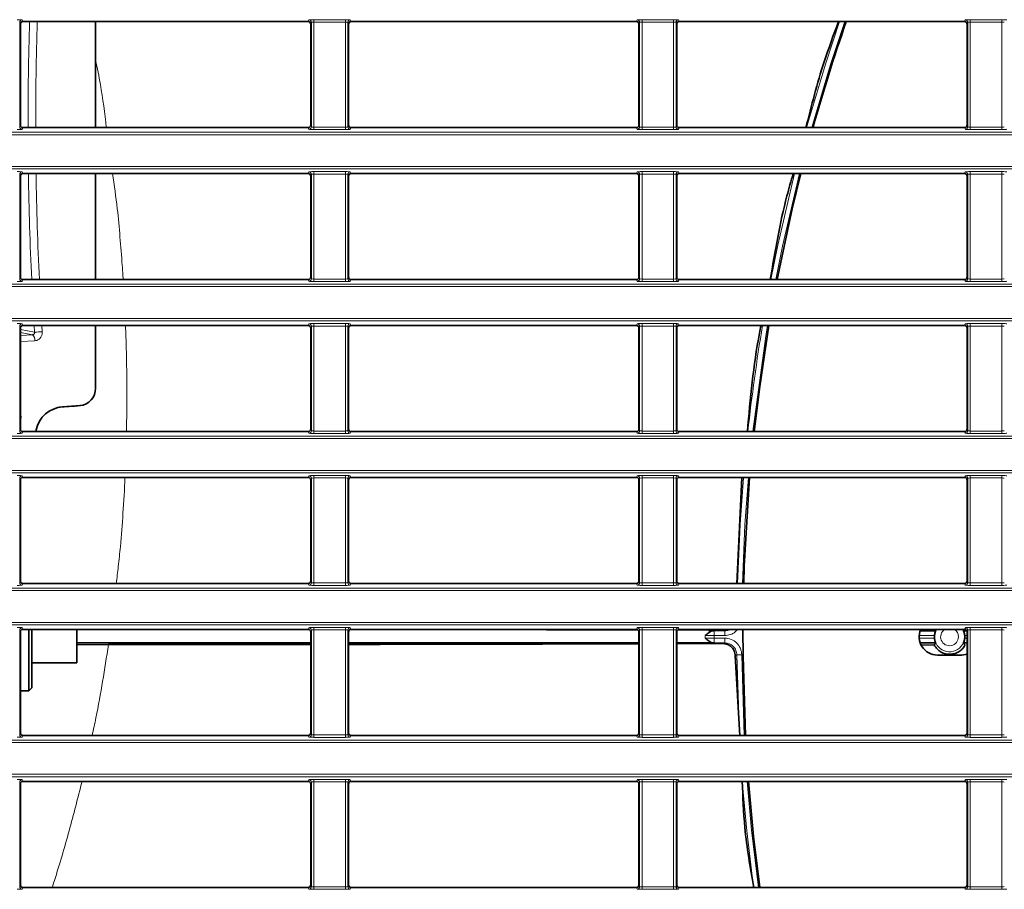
# Model space of a CAD drawing. Header units: millimetres. Extents: x 0 to 1118, y 0 to 864.
# Tile 62 of 172: x 540 to 560, y 346 to 364. Entities that reach past the tile are written whole.
import ezdxf

# ---------------------------------------------------------------- set-up
doc = ezdxf.new("R2010")
doc.units = ezdxf.units.MM

msp = doc.modelspace()

# ---------------------------------------------------------------- linework, layer by layer
at = {"color": 7, "linetype": 'Continuous', "lineweight": 18}
for p, q in [((539.592, 363.595), (539.592, 361.444)), ((539.606, 363.56), (539.592, 363.595)), ((539.642, 363.645), (539.656, 363.61)), ((545.527, 363.61), (545.541, 363.645)), ((545.591, 363.595), (545.577, 363.56)), ((545.591, 361.444), (545.591, 363.595)), ((545.641, 363.649), (546.292, 363.649)), ((545.641, 363.649), (545.641, 363.599)), ((546.292, 363.599), (545.641, 363.599)), ((545.641, 363.599), (545.641, 361.44)), ((546.292, 363.649), (546.292, 363.599)), ((546.292, 361.44), (546.292, 363.599)), ((546.342, 363.595), (546.342, 361.444)), ((546.356, 363.56), (546.342, 363.595)), ((546.392, 363.645), (546.406, 363.61)), ((552.277, 363.61), (552.291, 363.645)), ((552.341, 363.595), (552.327, 363.56)), ((552.341, 361.444), (552.341, 363.595)), ((552.391, 363.649), (553.042, 363.649)), ((552.391, 363.649), (552.391, 363.599)), ((553.042, 363.599), (552.391, 363.599)), ((552.391, 363.599), (552.391, 361.44)), ((553.042, 363.649), (553.042, 363.599)), ((553.042, 361.44), (553.042, 363.599)), ((553.092, 363.595), (553.092, 361.444)), ((553.106, 363.56), (553.092, 363.595)), ((553.142, 363.645), (553.156, 363.61)), ((559.027, 363.61), (559.041, 363.645)), ((559.091, 363.595), (559.077, 363.56)), ((559.091, 361.444), (559.091, 363.595)), ((559.141, 363.649), (559.792, 363.649)), ((559.141, 363.599), (559.141, 363.649)), ((559.792, 363.599), (559.141, 363.599)), ((559.141, 363.599), (559.141, 361.44)), ((559.792, 363.599), (559.792, 363.649)), ((559.792, 361.44), (559.792, 363.599)), ((539.592, 361.444), (539.606, 361.479)), ((545.577, 361.479), (545.591, 361.444)), ((546.342, 361.444), (546.356, 361.479)), ((552.327, 361.479), (552.341, 361.444)), ((553.092, 361.444), (553.106, 361.479)), ((559.077, 361.479), (559.091, 361.444)), ((523.211, 361.334), (663.222, 361.334)), ((663.222, 361.284), (523.211, 361.284)), ((539.656, 361.429), (539.642, 361.394)), ((545.541, 361.394), (545.527, 361.429)), ((545.641, 361.44), (546.292, 361.44)), ((545.641, 361.44), (545.641, 361.39)), ((546.292, 361.39), (545.641, 361.39)), ((546.292, 361.44), (546.292, 361.39)), ((546.406, 361.429), (546.392, 361.394)), ((552.291, 361.394), (552.277, 361.429)), ((552.391, 361.44), (553.042, 361.44)), ((552.391, 361.44), (552.391, 361.39)), ((553.042, 361.39), (552.391, 361.39)), ((553.042, 361.44), (553.042, 361.39)), ((553.156, 361.429), (553.142, 361.394)), ((559.041, 361.394), (559.027, 361.429)), ((559.141, 361.39), (559.141, 361.44)), ((559.141, 361.44), (559.792, 361.44)), ((559.792, 361.39), (559.141, 361.39)), ((559.792, 361.39), (559.792, 361.44)), ((523.211, 360.63), (663.222, 360.63)), ((663.222, 360.58), (523.211, 360.58)), ((539.592, 360.47), (539.592, 358.319)), ((539.606, 360.435), (539.592, 360.47)), ((539.642, 360.52), (539.656, 360.485)), ((545.527, 360.485), (545.541, 360.52)), ((545.591, 360.47), (545.577, 360.435)), ((545.591, 358.319), (545.591, 360.47)), ((545.641, 360.524), (546.292, 360.524)), ((545.641, 360.474), (545.641, 360.524)), ((546.292, 360.474), (545.641, 360.474)), ((545.641, 360.474), (545.641, 358.315)), ((546.292, 360.474), (546.292, 360.524)), ((546.292, 358.315), (546.292, 360.474)), ((546.342, 360.47), (546.342, 358.319)), ((546.356, 360.435), (546.342, 360.47)), ((546.392, 360.52), (546.406, 360.485)), ((552.277, 360.485), (552.291, 360.52)), ((552.341, 360.47), (552.327, 360.435)), ((552.341, 358.319), (552.341, 360.47)), ((552.391, 360.524), (553.042, 360.524)), ((552.391, 360.474), (552.391, 360.524)), ((553.042, 360.474), (552.391, 360.474)), ((552.391, 360.474), (552.391, 358.315)), ((553.042, 360.474), (553.042, 360.524)), ((553.042, 358.315), (553.042, 360.474)), ((553.092, 360.47), (553.092, 358.319)), ((553.106, 360.435), (553.092, 360.47)), ((553.142, 360.52), (553.156, 360.485)), ((559.027, 360.485), (559.041, 360.52)), ((559.091, 360.47), (559.077, 360.435)), ((559.091, 358.319), (559.091, 360.47)), ((559.141, 360.524), (559.792, 360.524)), ((559.141, 360.474), (559.141, 360.524)), ((559.792, 360.474), (559.141, 360.474)), ((559.141, 360.474), (559.141, 358.315)), ((559.792, 360.474), (559.792, 360.524)), ((559.792, 358.315), (559.792, 360.474)), ((539.592, 358.319), (539.606, 358.354)), ((539.656, 358.304), (539.642, 358.269)), ((545.541, 358.269), (545.527, 358.304)), ((545.577, 358.354), (545.591, 358.319)), ((545.641, 358.265), (545.641, 358.315)), ((545.641, 358.315), (546.292, 358.315)), ((546.292, 358.265), (545.641, 358.265)), ((546.292, 358.265), (546.292, 358.315)), ((546.342, 358.319), (546.356, 358.354)), ((546.406, 358.304), (546.392, 358.269)), ((552.291, 358.269), (552.277, 358.304)), ((552.327, 358.354), (552.341, 358.319)), ((552.391, 358.265), (552.391, 358.315)), ((552.391, 358.315), (553.042, 358.315)), ((553.042, 358.265), (552.391, 358.265)), ((553.042, 358.265), (553.042, 358.315)), ((553.092, 358.319), (553.106, 358.354)), ((553.156, 358.304), (553.142, 358.269)), ((559.041, 358.269), (559.027, 358.304)), ((559.077, 358.354), (559.091, 358.319)), ((559.141, 358.265), (559.141, 358.315)), ((559.141, 358.315), (559.792, 358.315)), ((559.792, 358.265), (559.141, 358.265)), ((559.792, 358.265), (559.792, 358.315)), ((523.211, 358.209), (663.222, 358.209)), ((663.222, 358.159), (523.211, 358.159)), ((523.211, 357.505), (663.222, 357.505)), ((663.222, 357.455), (523.211, 357.455)), ((539.592, 357.345), (539.592, 355.194)), ((539.606, 357.31), (539.592, 357.345)), ((539.606, 357.278), (539.9, 357.224)), ((539.856, 357.171), (539.606, 357.217)), ((539.642, 357.395), (539.656, 357.36)), ((539.9, 357.224), (539.892, 357.36)), ((540.049, 357.36), (540.057, 357.233)), ((545.527, 357.36), (545.541, 357.395)), ((545.591, 357.345), (545.577, 357.31)), ((545.591, 355.194), (545.591, 357.345)), ((545.641, 357.399), (546.292, 357.399)), ((545.641, 357.349), (545.641, 357.399)), ((546.292, 357.349), (545.641, 357.349)), ((545.641, 357.349), (545.641, 355.19)), ((546.292, 357.349), (546.292, 357.399)), ((546.292, 355.19), (546.292, 357.349)), ((546.342, 357.345), (546.342, 355.194)), ((546.356, 357.31), (546.342, 357.345)), ((546.392, 357.395), (546.406, 357.36)), ((552.277, 357.36), (552.291, 357.395)), ((552.341, 357.345), (552.327, 357.31)), ((552.341, 355.194), (552.341, 357.345)), ((552.391, 357.399), (553.042, 357.399)), ((552.391, 357.349), (552.391, 357.399)), ((553.042, 357.349), (552.391, 357.349)), ((552.391, 357.349), (552.391, 355.19)), ((553.042, 357.349), (553.042, 357.399)), ((553.042, 355.19), (553.042, 357.349)), ((553.092, 357.345), (553.092, 355.194)), ((553.106, 357.31), (553.092, 357.345)), ((553.142, 357.395), (553.156, 357.36)), ((559.027, 357.36), (559.041, 357.395)), ((559.091, 357.345), (559.077, 357.31)), ((559.091, 355.194), (559.091, 357.345)), ((559.141, 357.399), (559.792, 357.399)), ((559.141, 357.349), (559.141, 357.399)), ((559.792, 357.349), (559.141, 357.349)), ((559.141, 357.349), (559.141, 355.19)), ((559.792, 357.349), (559.792, 357.399)), ((559.792, 355.19), (559.792, 357.349)), ((539.606, 357.156), (539.856, 357.171)), ((539.904, 357.047), (539.606, 357.029)), ((540.474, 355.69), (540.434, 355.686)), ((540.711, 355.7), (540.833, 355.712)), ((539.592, 355.194), (539.606, 355.229)), ((545.577, 355.229), (545.591, 355.194)), ((545.641, 355.14), (545.641, 355.19)), ((545.641, 355.19), (546.292, 355.19)), ((546.292, 355.14), (546.292, 355.19)), ((546.342, 355.194), (546.356, 355.229)), ((552.327, 355.229), (552.341, 355.194)), ((552.391, 355.14), (552.391, 355.19)), ((552.391, 355.19), (553.042, 355.19)), ((553.042, 355.14), (553.042, 355.19)), ((553.092, 355.194), (553.106, 355.229)), ((559.077, 355.229), (559.091, 355.194)), ((559.141, 355.14), (559.141, 355.19)), ((559.141, 355.19), (559.792, 355.19)), ((559.792, 355.14), (559.792, 355.19)), ((523.211, 355.084), (663.222, 355.084)), ((663.222, 355.034), (523.211, 355.034)), ((539.656, 355.179), (539.642, 355.144)), ((545.541, 355.144), (545.527, 355.179)), ((546.292, 355.14), (545.641, 355.14)), ((546.406, 355.179), (546.392, 355.144)), ((552.291, 355.144), (552.277, 355.179)), ((553.042, 355.14), (552.391, 355.14)), ((553.156, 355.179), (553.142, 355.144)), ((559.041, 355.144), (559.027, 355.179)), ((559.792, 355.14), (559.141, 355.14)), ((523.211, 354.38), (663.222, 354.38)), ((663.222, 354.33), (523.211, 354.33)), ((539.592, 354.22), (539.592, 352.069)), ((539.606, 354.185), (539.592, 354.22)), ((539.642, 354.27), (539.656, 354.235)), ((545.527, 354.235), (545.541, 354.27)), ((545.591, 354.22), (545.577, 354.185)), ((545.591, 352.069), (545.591, 354.22)), ((545.641, 354.274), (546.292, 354.274)), ((545.641, 354.224), (545.641, 354.274)), ((546.292, 354.224), (545.641, 354.224)), ((545.641, 354.224), (545.641, 352.065)), ((546.292, 354.224), (546.292, 354.274)), ((546.292, 352.065), (546.292, 354.224)), ((546.342, 354.22), (546.342, 352.069)), ((546.356, 354.185), (546.342, 354.22)), ((546.392, 354.27), (546.406, 354.235)), ((552.277, 354.235), (552.291, 354.27)), ((552.341, 354.22), (552.327, 354.185)), ((552.341, 352.069), (552.341, 354.22)), ((552.391, 354.274), (553.042, 354.274)), ((552.391, 354.224), (552.391, 354.274)), ((553.042, 354.224), (552.391, 354.224)), ((552.391, 354.224), (552.391, 352.065)), ((553.042, 354.224), (553.042, 354.274)), ((553.042, 352.065), (553.042, 354.224)), ((553.092, 354.22), (553.092, 352.069)), ((553.106, 354.185), (553.092, 354.22)), ((553.142, 354.27), (553.156, 354.235)), ((559.027, 354.235), (559.041, 354.27)), ((559.091, 354.22), (559.077, 354.185)), ((559.091, 352.069), (559.091, 354.22)), ((559.141, 354.274), (559.792, 354.274)), ((559.141, 354.224), (559.141, 354.274)), ((559.792, 354.224), (559.141, 354.224)), ((559.141, 354.224), (559.141, 352.065)), ((559.792, 354.224), (559.792, 354.274)), ((559.792, 352.065), (559.792, 354.224)), ((523.211, 351.959), (663.222, 351.959)), ((539.592, 352.069), (539.606, 352.104)), ((539.656, 352.054), (539.642, 352.019)), ((545.541, 352.019), (545.527, 352.054)), ((545.577, 352.104), (545.591, 352.069)), ((545.641, 352.015), (545.641, 352.065)), ((545.641, 352.065), (546.292, 352.065)), ((546.292, 352.015), (545.641, 352.015)), ((546.292, 352.015), (546.292, 352.065)), ((546.342, 352.069), (546.356, 352.104)), ((546.406, 352.054), (546.392, 352.019)), ((552.291, 352.019), (552.277, 352.054)), ((552.327, 352.104), (552.341, 352.069)), ((552.391, 352.015), (552.391, 352.065)), ((552.391, 352.065), (553.042, 352.065)), ((553.042, 352.015), (552.391, 352.015)), ((553.042, 352.015), (553.042, 352.065)), ((553.092, 352.069), (553.106, 352.104)), ((553.156, 352.054), (553.142, 352.019)), ((559.041, 352.019), (559.027, 352.054)), ((559.077, 352.104), (559.091, 352.069)), ((559.141, 352.015), (559.141, 352.065)), ((559.141, 352.065), (559.792, 352.065)), ((559.792, 352.015), (559.141, 352.015)), ((559.792, 352.015), (559.792, 352.065)), ((663.222, 351.909), (523.211, 351.909)), ((523.211, 351.255), (663.222, 351.255)), ((663.222, 351.205), (523.211, 351.205)), ((539.642, 351.145), (539.656, 351.11)), ((545.527, 351.11), (545.541, 351.145)), ((545.641, 351.149), (546.292, 351.149)), ((545.641, 351.099), (545.641, 351.149)), ((546.292, 351.099), (546.292, 351.149)), ((546.392, 351.145), (546.406, 351.11)), ((552.277, 351.11), (552.291, 351.145)), ((552.391, 351.149), (553.042, 351.149)), ((552.391, 351.099), (552.391, 351.149)), ((553.042, 351.099), (553.042, 351.149)), ((553.142, 351.145), (553.156, 351.11)), ((559.027, 351.11), (559.041, 351.145)), ((559.141, 351.149), (559.792, 351.149)), ((559.141, 351.099), (559.141, 351.149)), ((559.792, 351.099), (559.792, 351.149)), ((539.592, 351.095), (539.592, 348.944)), ((539.606, 351.06), (539.592, 351.095)), ((545.591, 351.095), (545.577, 351.06)), ((545.591, 348.944), (545.591, 351.095)), ((546.292, 351.099), (545.641, 351.099)), ((545.641, 351.099), (545.641, 348.94)), ((546.292, 348.94), (546.292, 351.099)), ((546.342, 351.095), (546.342, 348.944)), ((546.356, 351.06), (546.342, 351.095)), ((552.341, 351.095), (552.327, 351.06)), ((552.341, 348.944), (552.341, 351.095)), ((553.042, 351.099), (552.391, 351.099)), ((552.391, 351.099), (552.391, 348.94)), ((553.042, 348.94), (553.042, 351.099)), ((553.092, 351.095), (553.092, 348.944)), ((553.106, 351.06), (553.092, 351.095)), ((553.767, 351.096), (553.767, 351.082)), ((553.873, 351.083), (553.873, 350.983)), ((553.873, 351.083), (554.092, 351.083)), ((554.092, 350.983), (553.873, 350.983)), ((554.092, 351.083), (554.092, 350.983)), ((558.405, 350.983), (558.092, 350.983)), ((559.077, 350.983), (559.028, 350.983)), ((559.091, 351.095), (559.077, 351.06)), ((559.091, 348.944), (559.091, 351.095)), ((559.792, 351.099), (559.141, 351.099)), ((559.141, 351.099), (559.141, 348.94)), ((559.792, 348.94), (559.792, 351.099)), ((553.767, 350.819), (553.767, 350.832)), ((553.873, 350.831), (553.873, 350.931)), ((553.873, 350.931), (554.092, 350.931)), ((554.092, 350.831), (553.873, 350.831)), ((554.092, 350.831), (554.092, 350.931)), ((558.092, 350.931), (558.405, 350.931)), ((559.028, 350.931), (559.077, 350.931)), ((554.342, 350.584), (554.442, 350.585)), ((554.393, 348.929), (554.342, 350.584)), ((554.442, 350.585), (554.493, 348.929)), ((539.592, 348.944), (539.606, 348.979)), ((539.656, 348.929), (539.642, 348.894)), ((545.541, 348.894), (545.527, 348.929)), ((545.577, 348.979), (545.591, 348.944)), ((545.641, 348.89), (545.641, 348.94)), ((545.641, 348.94), (546.292, 348.94)), ((546.292, 348.89), (546.292, 348.94)), ((546.342, 348.944), (546.356, 348.979)), ((546.406, 348.929), (546.392, 348.894)), ((552.291, 348.894), (552.277, 348.929)), ((552.327, 348.979), (552.341, 348.944)), ((552.391, 348.89), (552.391, 348.94)), ((552.391, 348.94), (553.042, 348.94)), ((553.042, 348.89), (553.042, 348.94)), ((553.092, 348.944), (553.106, 348.979)), ((553.156, 348.929), (553.142, 348.894)), ((559.041, 348.894), (559.027, 348.929)), ((559.077, 348.979), (559.091, 348.944)), ((559.141, 348.89), (559.141, 348.94)), ((559.141, 348.94), (559.792, 348.94)), ((559.792, 348.89), (559.792, 348.94)), ((523.211, 348.834), (663.222, 348.834)), ((663.222, 348.784), (523.211, 348.784)), ((546.292, 348.89), (545.641, 348.89)), ((553.042, 348.89), (552.391, 348.89)), ((559.792, 348.89), (559.141, 348.89)), ((523.211, 348.13), (663.222, 348.13)), ((663.222, 348.08), (523.211, 348.08)), ((539.592, 347.97), (539.592, 345.819)), ((539.606, 347.935), (539.592, 347.97)), ((539.642, 348.02), (539.656, 347.985)), ((545.527, 347.985), (545.541, 348.02)), ((545.591, 347.97), (545.577, 347.935)), ((545.591, 345.819), (545.591, 347.97)), ((545.641, 348.024), (546.292, 348.024)), ((545.641, 348.024), (545.641, 347.974)), ((546.292, 347.974), (545.641, 347.974)), ((545.641, 347.974), (545.641, 345.815)), ((546.292, 348.024), (546.292, 347.974)), ((546.292, 345.815), (546.292, 347.974)), ((546.342, 347.97), (546.342, 345.819)), ((546.356, 347.935), (546.342, 347.97)), ((546.392, 348.02), (546.406, 347.985)), ((552.277, 347.985), (552.291, 348.02)), ((552.341, 347.97), (552.327, 347.935)), ((552.341, 345.819), (552.341, 347.97)), ((552.391, 348.024), (553.042, 348.024)), ((552.391, 348.024), (552.391, 347.974)), ((553.042, 347.974), (552.391, 347.974)), ((552.391, 347.974), (552.391, 345.815)), ((553.042, 348.024), (553.042, 347.974)), ((553.042, 345.815), (553.042, 347.974)), ((553.092, 347.97), (553.092, 345.819)), ((553.106, 347.935), (553.092, 347.97)), ((553.142, 348.02), (553.156, 347.985)), ((559.027, 347.985), (559.041, 348.02)), ((559.091, 347.97), (559.077, 347.935)), ((559.091, 345.819), (559.091, 347.97)), ((559.141, 348.024), (559.792, 348.024)), ((559.141, 348.024), (559.141, 347.974)), ((559.792, 347.974), (559.141, 347.974)), ((559.141, 347.974), (559.141, 345.815)), ((559.792, 348.024), (559.792, 347.974)), ((559.792, 345.815), (559.792, 347.974)), ((539.592, 345.819), (539.606, 345.854)), ((539.656, 345.804), (539.642, 345.769)), ((545.541, 345.769), (545.527, 345.804)), ((545.577, 345.854), (545.591, 345.819)), ((545.641, 345.815), (546.292, 345.815)), ((545.641, 345.815), (545.641, 345.765)), ((546.292, 345.765), (545.641, 345.765)), ((546.292, 345.815), (546.292, 345.765)), ((546.342, 345.819), (546.356, 345.854)), ((546.406, 345.804), (546.392, 345.769)), ((552.291, 345.769), (552.277, 345.804)), ((552.327, 345.854), (552.341, 345.819)), ((552.391, 345.815), (553.042, 345.815)), ((552.391, 345.815), (552.391, 345.765)), ((553.042, 345.765), (552.391, 345.765)), ((553.042, 345.815), (553.042, 345.765)), ((553.092, 345.819), (553.106, 345.854)), ((553.156, 345.804), (553.142, 345.769)), ((559.041, 345.769), (559.027, 345.804)), ((559.077, 345.854), (559.091, 345.819)), ((559.141, 345.815), (559.141, 345.765)), ((559.141, 345.815), (559.792, 345.815)), ((559.792, 345.765), (559.141, 345.765)), ((559.792, 345.815), (559.792, 345.765))]:
    msp.add_line(p, q, dxfattribs=at)
at = {"color": 7, "linetype": 'Continuous', "lineweight": 35}
for p, q in [((539.606, 363.56), (539.606, 361.479)), ((545.527, 363.61), (539.656, 363.61)), ((541.152, 363.61), (541.152, 361.429)), ((545.577, 361.479), (545.577, 363.56)), ((546.356, 363.56), (546.356, 361.479)), ((552.277, 363.61), (546.406, 363.61)), ((552.327, 361.479), (552.327, 363.56)), ((553.106, 363.56), (553.106, 361.479)), ((559.027, 363.61), (553.156, 363.61)), ((559.077, 361.479), (559.077, 363.56)), ((545.527, 361.429), (539.656, 361.429)), ((552.277, 361.429), (546.406, 361.429)), ((559.027, 361.429), (553.156, 361.429)), ((545.527, 360.485), (539.656, 360.485)), ((541.152, 360.485), (541.152, 358.304)), ((552.277, 360.485), (546.406, 360.485)), ((559.027, 360.485), (553.156, 360.485)), ((539.606, 360.435), (539.606, 358.354)), ((545.577, 358.354), (545.577, 360.435)), ((546.356, 360.435), (546.356, 358.354)), ((552.327, 358.354), (552.327, 360.435)), ((553.106, 360.435), (553.106, 358.354)), ((559.077, 358.354), (559.077, 360.435)), ((545.527, 358.304), (539.656, 358.304)), ((552.277, 358.304), (546.406, 358.304)), ((559.027, 358.304), (553.156, 358.304)), ((539.606, 357.31), (539.606, 355.229)), ((545.527, 357.36), (539.656, 357.36)), ((541.152, 357.36), (541.152, 356.074)), ((545.577, 355.229), (545.577, 357.31)), ((546.356, 357.31), (546.356, 355.229)), ((552.277, 357.36), (546.406, 357.36)), ((552.327, 355.229), (552.327, 357.31)), ((553.106, 357.31), (553.106, 355.229)), ((559.027, 357.36), (553.156, 357.36)), ((559.077, 355.229), (559.077, 357.31)), ((540.405, 355.681), (540.711, 355.7)), ((540.833, 355.712), (540.474, 355.69)), ((540.711, 355.7), (540.723, 355.701)), ((540.723, 355.701), (540.844, 355.712)), ((539.924, 355.179), (539.932, 355.212)), ((545.527, 355.179), (539.656, 355.179)), ((552.277, 355.179), (546.406, 355.179)), ((559.027, 355.179), (553.156, 355.179)), ((539.606, 354.185), (539.606, 352.104)), ((545.527, 354.235), (539.656, 354.235)), ((545.577, 352.104), (545.577, 354.185)), ((546.356, 354.185), (546.356, 352.104)), ((552.277, 354.235), (546.406, 354.235)), ((552.327, 352.104), (552.327, 354.185)), ((553.106, 354.185), (553.106, 352.104)), ((559.027, 354.235), (553.156, 354.235)), ((554.446, 354.235), (554.343, 352.054)), ((559.077, 352.104), (559.077, 354.185)), ((545.527, 352.054), (539.656, 352.054)), ((552.277, 352.054), (546.406, 352.054)), ((559.027, 352.054), (553.156, 352.054)), ((539.606, 351.06), (539.606, 348.979)), ((545.527, 351.11), (539.656, 351.11)), ((539.781, 349.848), (539.781, 351.11)), ((539.841, 349.908), (539.841, 351.11)), ((540.766, 351.11), (540.766, 350.87)), ((545.577, 348.979), (545.577, 351.06)), ((546.356, 351.06), (546.356, 348.979)), ((552.277, 351.11), (546.406, 351.11)), ((552.327, 348.979), (552.327, 351.06)), ((553.106, 351.06), (553.106, 348.979)), ((553.126, 351.098), (553.767, 351.096)), ((559.027, 351.11), (553.156, 351.11)), ((553.767, 351.082), (553.862, 351.083)), ((554.062, 351.098), (554.117, 351.11)), ((558.113, 351.083), (558.43, 351.083)), ((559.003, 351.083), (559.071, 351.083)), ((559.077, 348.979), (559.077, 351.06)), ((540.766, 350.87), (540.766, 350.42)), ((540.766, 350.796), (541.418, 350.797)), ((553.106, 350.832), (553.693, 350.832)), ((553.106, 350.817), (553.767, 350.819)), ((553.862, 350.831), (553.767, 350.832)), ((558.43, 350.831), (558.113, 350.831)), ((558.133, 350.79), (558.403, 350.788)), ((559.077, 350.831), (559.003, 350.831)), ((554.31, 350.568), (554.401, 348.929)), ((558.466, 350.582), (558.966, 350.582)), ((558.966, 350.582), (559.077, 350.599)), ((539.841, 350.42), (540.766, 350.42)), ((539.606, 349.848), (539.781, 349.848)), ((539.781, 349.848), (539.841, 349.908)), ((545.527, 348.929), (539.656, 348.929)), ((552.277, 348.929), (546.406, 348.929)), ((559.027, 348.929), (553.156, 348.929)), ((539.606, 347.935), (539.606, 345.854)), ((545.527, 347.985), (539.656, 347.985)), ((545.577, 345.854), (545.577, 347.935)), ((546.356, 347.935), (546.356, 345.854)), ((552.277, 347.985), (546.406, 347.985)), ((552.327, 345.854), (552.327, 347.935)), ((553.106, 347.935), (553.106, 345.854)), ((559.027, 347.985), (553.156, 347.985)), ((559.077, 345.854), (559.077, 347.935)), ((545.527, 345.804), (539.656, 345.804)), ((552.277, 345.804), (546.406, 345.804)), ((559.027, 345.804), (553.156, 345.804))]:
    msp.add_line(p, q, dxfattribs=at)
at = {"color": 7, "linetype": 'Continuous', "lineweight": 18, "flags": 128}
for points in [[(555.777, 361.429), (556.173, 362.755), (556.456, 363.61)], [(556.562, 363.61), (556.268, 362.725), (555.881, 361.429)], [(555.04, 358.304), (555.184, 359.014), (555.525, 360.485)], [(555.629, 360.485), (555.282, 358.993), (555.142, 358.304)], [(554.972, 357.36), (554.929, 357.096), (554.671, 355.182), (554.67, 355.179)], [(554.355, 352.054), (554.408, 353.265), (554.478, 354.235)], [(554.579, 354.235), (554.508, 353.259), (554.455, 352.054)], [(554.092, 351.083), (554.076, 351.091), (554.062, 351.098)], [(558.408, 350.957), (558.432, 351.075), (558.449, 351.11)], [(554.063, 350.817), (554.077, 350.824), (554.092, 350.831)], [(554.342, 350.584), (554.335, 350.58), (554.31, 350.568)], [(554.683, 345.804), (554.545, 346.97), (554.454, 347.985)], [(554.554, 347.985), (554.644, 346.98), (554.784, 345.804)]]:
    msp.add_lwpolyline(points, dxfattribs=at)
at = {"color": 7, "linetype": 'Continuous', "lineweight": 35, "flags": 128}
for points in [[(555.169, 358.304), (555.48, 359.761), (555.656, 360.485)], [(554.697, 355.179), (554.811, 356.109), (554.999, 357.36)], [(554.482, 352.054), (554.494, 352.411), (554.605, 354.235)], [(554.52, 348.929), (554.469, 350.555), (554.467, 351.11)], [(554.811, 345.804), (554.685, 346.849), (554.581, 347.985)]]:
    msp.add_lwpolyline(points, dxfattribs=at)
at = {"color": 7, "linetype": 'Continuous', "lineweight": 18}
for centre, radius, start, end in [((539.642, 363.595), 0.05, 90.0282, 179.926), ((606.941, 361.498), 67.177, 178.19802, 180.05825), ((606.965, 361.498), 67.044, 178.19443, 180.05837), ((545.541, 363.595), 0.05, 0.074, 89.9718), ((546.392, 363.595), 0.05, 90.0282, 179.926), ((552.291, 363.595), 0.05, 0.074, 89.9718), ((553.142, 363.595), 0.05, 90.0282, 179.926), ((559.041, 363.595), 0.05, 0.074, 89.9718), ((539.642, 361.444), 0.05, 180.074, 269.9718), ((545.541, 361.444), 0.05, 270.0282, 359.926), ((546.392, 361.444), 0.05, 180.074, 269.9718), ((552.291, 361.444), 0.05, 270.0282, 359.926), ((553.142, 361.444), 0.05, 180.074, 269.9718), ((559.041, 361.444), 0.05, 270.0282, 359.926), ((539.642, 360.47), 0.05, 90.0282, 179.926), ((606.93, 361.497), 67.166, 180.86357, 182.7248), ((606.954, 361.497), 67.033, 180.86529, 182.73023), ((545.541, 360.47), 0.05, 0.074, 89.9718), ((546.392, 360.47), 0.05, 90.0282, 179.926), ((552.291, 360.47), 0.05, 0.074, 89.9718), ((553.142, 360.47), 0.05, 90.0282, 179.926), ((559.041, 360.47), 0.05, 0.074, 89.9718), ((539.642, 358.319), 0.05, 180.074, 269.9718), ((545.541, 358.319), 0.05, 270.0282, 359.926), ((546.392, 358.319), 0.05, 180.074, 269.9718), ((552.291, 358.319), 0.05, 270.0282, 359.926), ((553.142, 358.319), 0.05, 180.074, 269.9718), ((559.041, 358.319), 0.05, 270.0282, 359.926), ((539.642, 357.345), 0.05, 90.0282, 179.926), ((539.795, 360.619), 3.396, 271.7685, 274.4226), ((545.541, 357.345), 0.05, 0.074, 89.9718), ((546.392, 357.345), 0.05, 90.0282, 179.926), ((552.291, 357.345), 0.05, 0.074, 89.9718), ((553.142, 357.345), 0.05, 90.0282, 179.926), ((593.216, 350.957), 38.877, 170.5204, 173.7652), ((559.041, 357.345), 0.05, 0.074, 89.9718), ((539.76, 357.063), 0.145, 353.6713, 48.4265), ((539.642, 355.194), 0.05, 180.074, 269.9718), ((545.541, 355.194), 0.05, 270.0282, 359.926), ((546.392, 355.194), 0.05, 180.074, 269.9718), ((552.291, 355.194), 0.05, 270.0282, 359.926), ((553.142, 355.194), 0.05, 180.074, 269.9718), ((559.041, 355.194), 0.05, 270.0282, 359.926), ((539.642, 354.22), 0.05, 90.0282, 179.926), ((545.541, 354.22), 0.05, 0.074, 89.9718), ((546.392, 354.22), 0.05, 90.0282, 179.926), ((552.291, 354.22), 0.05, 0.074, 89.9718), ((553.142, 354.22), 0.05, 90.0282, 179.926), ((559.041, 354.22), 0.05, 0.074, 89.9718), ((539.642, 352.069), 0.05, 180.074, 269.9718), ((545.541, 352.069), 0.05, 270.0282, 359.926), ((546.392, 352.069), 0.05, 180.074, 269.9718), ((552.291, 352.069), 0.05, 270.0282, 359.926), ((553.142, 352.069), 0.05, 180.074, 269.9718), ((559.041, 352.069), 0.05, 270.0282, 359.926), ((539.642, 351.095), 0.05, 90.0282, 179.926), ((545.541, 351.095), 0.05, 0.074, 89.9718), ((546.392, 351.095), 0.05, 90.0282, 179.926), ((552.291, 351.095), 0.05, 0.074, 89.9718), ((553.142, 351.095), 0.05, 90.0282, 179.926), ((559.041, 351.095), 0.05, 0.074, 89.9718), ((593.216, 350.957), 39.524, 179.9639, 180.0361), ((593.216, 350.957), 39.344, 179.9623, 180.0377), ((558.716, 350.957), 0.308, 180, 29.7407), ((558.716, 350.957), 0.183, 123.4186, 0), ((558.716, 350.957), 0.183, 0, 56.5814), ((539.642, 348.944), 0.05, 180.074, 269.9718), ((545.541, 348.944), 0.05, 270.0282, 359.926), ((546.392, 348.944), 0.05, 180.074, 269.9718), ((552.291, 348.944), 0.05, 270.0282, 359.926), ((553.142, 348.944), 0.05, 180.074, 269.9718), ((559.041, 348.944), 0.05, 270.0282, 359.926), ((539.642, 347.97), 0.05, 90.0282, 179.926), ((545.541, 347.97), 0.05, 0.074, 89.9718), ((546.392, 347.97), 0.05, 90.0282, 179.926), ((552.291, 347.97), 0.05, 0.074, 89.9718), ((553.142, 347.97), 0.05, 90.0282, 179.926), ((559.041, 347.97), 0.05, 0.074, 89.9718), ((539.642, 345.819), 0.05, 180.074, 269.9718), ((545.541, 345.819), 0.05, 270.0282, 359.926), ((546.392, 345.819), 0.05, 180.074, 269.9718), ((552.291, 345.819), 0.05, 270.0282, 359.926), ((553.142, 345.819), 0.05, 180.074, 269.9718), ((559.041, 345.819), 0.05, 270.0282, 359.926)]:
    msp.add_arc(centre, radius, start, end, dxfattribs=at)
at = {"color": 7, "linetype": 'Continuous', "lineweight": 35}
for centre, radius, start, end in [((593.216, 350.957), 38.75, 160.942, 164.3209), ((540.799, 356.063), 0.353, 275.4671, 1.7802), ((540.525, 355.086), 0.606, 94.8527, 167.9885), ((558.466, 350.957), 0.375, 155.9451, 270), ((558.716, 350.957), 0.312, 175.2516, 184.7484), ((558.716, 350.957), 0.313, 355.2516, 4.7484)]:
    msp.add_arc(centre, radius, start, end, dxfattribs=at)
at = {"color": 7, "linetype": 'Continuous', "lineweight": 18}
for centre, major_axis, ratio, start_param, end_param in [((539.542, 363.645), (0.1, 0), 0.043661, 0.017453, 1.570796), ((545.641, 363.645), (0.1, 0), 0.043661, 1.570796, 3.124139), ((545.641, 363.595), (0.05, 0), 0.087322, 1.570796, 3.124139), ((546.292, 363.645), (0.1, 0), 0.043661, 0.017453, 1.570796), ((546.292, 363.595), (0.05, 0), 0.087322, 0.017453, 1.570796), ((552.391, 363.645), (0.1, 0), 0.043661, 1.570796, 3.124139), ((552.391, 363.595), (0.05, 0), 0.087322, 1.570796, 3.124139), ((553.042, 363.645), (0.1, 0), 0.043661, 0.017453, 1.570796), ((553.042, 363.595), (0.05, 0), 0.087322, 0.017453, 1.570796), ((559.141, 363.645), (0.1, 0), 0.043661, 1.570796, 3.124139), ((559.141, 363.595), (0.05, 0), 0.087322, 1.570796, 3.124139), ((559.792, 363.645), (0.1, 0), 0.043661, 0.017453, 1.570796), ((559.792, 363.595), (0.05, 0), 0.087322, 0.017453, 1.570796), ((539.542, 361.395), (0.1, 0), 0.043661, 4.712389, 6.265732), ((545.641, 361.395), (0.1, 0), 0.043661, 3.159046, 4.712389), ((545.641, 361.445), (0.05, 0), 0.087322, 3.159046, 4.712389), ((546.292, 361.445), (0.05, 0), 0.087322, 4.712389, 6.265732), ((546.292, 361.395), (0.1, 0), 0.043661, 4.712389, 6.265732), ((552.391, 361.395), (0.1, 0), 0.043661, 3.159046, 4.712389), ((552.391, 361.445), (0.05, 0), 0.087322, 3.159046, 4.712389), ((553.042, 361.445), (0.05, 0), 0.087322, 4.712389, 6.265732), ((553.042, 361.395), (0.1, 0), 0.043661, 4.712389, 6.265732), ((559.141, 361.395), (0.1, 0), 0.043661, 3.159046, 4.712389), ((559.141, 361.445), (0.05, 0), 0.087322, 3.159046, 4.712389), ((559.792, 361.445), (0.05, 0), 0.087322, 4.712389, 6.265732), ((559.792, 361.395), (0.1, 0), 0.043661, 4.712389, 6.265732), ((539.542, 360.52), (0.1, 0), 0.043661, 0.017453, 1.570796), ((545.641, 360.52), (0.1, 0), 0.043661, 1.570796, 3.124139), ((545.641, 360.47), (0.05, 0), 0.087322, 1.570796, 3.124139), ((546.292, 360.52), (0.1, 0), 0.043661, 0.017453, 1.570796), ((546.292, 360.47), (0.05, 0), 0.087322, 0.017453, 1.570796), ((552.391, 360.52), (0.1, 0), 0.043661, 1.570796, 3.124139), ((552.391, 360.47), (0.05, 0), 0.087322, 1.570796, 3.124139), ((553.042, 360.52), (0.1, 0), 0.043661, 0.017453, 1.570796), ((553.042, 360.47), (0.05, 0), 0.087322, 0.017453, 1.570796), ((559.141, 360.52), (0.1, 0), 0.043661, 1.570796, 3.124139), ((559.141, 360.47), (0.05, 0), 0.087322, 1.570796, 3.124139), ((559.792, 360.52), (0.1, 0), 0.043661, 0.017453, 1.570796), ((559.792, 360.47), (0.05, 0), 0.087322, 0.017453, 1.570796), ((539.542, 358.27), (0.1, 0), 0.043661, 4.712389, 6.265732), ((545.641, 358.27), (0.1, 0), 0.043661, 3.159046, 4.712389), ((545.641, 358.32), (0.05, 0), 0.087322, 3.159046, 4.712389), ((546.292, 358.32), (0.05, 0), 0.087322, 4.712389, 6.265732), ((546.292, 358.27), (0.1, 0), 0.043661, 4.712389, 6.265732), ((552.391, 358.27), (0.1, 0), 0.043661, 3.159046, 4.712389), ((552.391, 358.32), (0.05, 0), 0.087322, 3.159046, 4.712389), ((553.042, 358.32), (0.05, 0), 0.087322, 4.712389, 6.265732), ((553.042, 358.27), (0.1, 0), 0.043661, 4.712389, 6.265732), ((559.141, 358.27), (0.1, 0), 0.043661, 3.159046, 4.712389), ((559.141, 358.32), (0.05, 0), 0.087322, 3.159046, 4.712389), ((559.792, 358.32), (0.05, 0), 0.087322, 4.712389, 6.265732), ((559.792, 358.27), (0.1, 0), 0.043661, 4.712389, 6.265732), ((539.542, 357.395), (0.1, 0), 0.043661, 0.017453, 1.570796), ((545.641, 357.395), (0.1, 0), 0.043661, 1.570796, 3.124139), ((545.641, 357.345), (0.05, 0), 0.087322, 1.570796, 3.124139), ((546.292, 357.395), (0.1, 0), 0.043661, 0.017453, 1.570796), ((546.292, 357.345), (0.05, 0), 0.087322, 0.017453, 1.570796), ((552.391, 357.395), (0.1, 0), 0.043661, 1.570796, 3.124139), ((552.391, 357.345), (0.05, 0), 0.087322, 1.570796, 3.124139), ((553.042, 357.395), (0.1, 0), 0.043661, 0.017453, 1.570796), ((553.042, 357.345), (0.05, 0), 0.087322, 0.017453, 1.570796), ((559.141, 357.395), (0.1, 0), 0.043661, 1.570796, 3.124139), ((559.141, 357.345), (0.05, 0), 0.087322, 1.570796, 3.124139), ((559.792, 357.395), (0.1, 0), 0.043661, 0.017453, 1.570796), ((559.792, 357.345), (0.05, 0), 0.087322, 0.017453, 1.570796), ((545.641, 355.195), (0.05, 0), 0.087322, 3.159046, 4.712389), ((546.292, 355.195), (0.05, 0), 0.087322, 4.712389, 6.265732), ((552.391, 355.195), (0.05, 0), 0.087322, 3.159046, 4.712389), ((553.042, 355.195), (0.05, 0), 0.087322, 4.712389, 6.265732), ((559.141, 355.195), (0.05, 0), 0.087322, 3.159046, 4.712389), ((559.792, 355.195), (0.05, 0), 0.087322, 4.712389, 6.265732), ((539.542, 355.145), (0.1, 0), 0.043661, 4.712389, 6.265732), ((545.641, 355.145), (0.1, 0), 0.043661, 3.159046, 4.712389), ((546.292, 355.145), (0.1, 0), 0.043661, 4.712389, 6.265732), ((552.391, 355.145), (0.1, 0), 0.043661, 3.159046, 4.712389), ((553.042, 355.145), (0.1, 0), 0.043661, 4.712389, 6.265732), ((559.141, 355.145), (0.1, 0), 0.043661, 3.159046, 4.712389), ((559.792, 355.145), (0.1, 0), 0.043661, 4.712389, 6.265732), ((539.542, 354.27), (0.1, 0), 0.043661, 0.017453, 1.570796), ((545.641, 354.27), (0.1, 0), 0.043661, 1.570796, 3.124139), ((545.641, 354.22), (0.05, 0), 0.087322, 1.570796, 3.124139), ((546.292, 354.27), (0.1, 0), 0.043661, 0.017453, 1.570796), ((546.292, 354.22), (0.05, 0), 0.087322, 0.017453, 1.570796), ((552.391, 354.27), (0.1, 0), 0.043661, 1.570796, 3.124139), ((552.391, 354.22), (0.05, 0), 0.087322, 1.570796, 3.124139), ((553.042, 354.27), (0.1, 0), 0.043661, 0.017453, 1.570796), ((553.042, 354.22), (0.05, 0), 0.087322, 0.017453, 1.570796), ((559.141, 354.27), (0.1, 0), 0.043661, 1.570796, 3.124139), ((559.141, 354.22), (0.05, 0), 0.087322, 1.570796, 3.124139), ((559.792, 354.27), (0.1, 0), 0.043661, 0.017453, 1.570796), ((559.792, 354.22), (0.05, 0), 0.087322, 0.017453, 1.570796), ((539.542, 352.02), (0.1, 0), 0.043661, 4.712389, 6.265732), ((545.641, 352.02), (0.1, 0), 0.043661, 3.159046, 4.712389), ((545.641, 352.07), (0.05, 0), 0.087322, 3.159046, 4.712389), ((546.292, 352.07), (0.05, 0), 0.087322, 4.712389, 6.265732), ((546.292, 352.02), (0.1, 0), 0.043661, 4.712389, 6.265732), ((552.391, 352.02), (0.1, 0), 0.043661, 3.159046, 4.712389), ((552.391, 352.07), (0.05, 0), 0.087322, 3.159046, 4.712389), ((553.042, 352.07), (0.05, 0), 0.087322, 4.712389, 6.265732), ((553.042, 352.02), (0.1, 0), 0.043661, 4.712389, 6.265732), ((559.141, 352.02), (0.1, 0), 0.043661, 3.159046, 4.712389), ((559.141, 352.07), (0.05, 0), 0.087322, 3.159046, 4.712389), ((559.792, 352.07), (0.05, 0), 0.087322, 4.712389, 6.265732), ((559.792, 352.02), (0.1, 0), 0.043661, 4.712389, 6.265732), ((539.542, 351.145), (0.1, 0), 0.043661, 0.017453, 1.570796), ((545.641, 351.145), (0.1, 0), 0.043661, 1.570796, 3.124139), ((546.292, 351.145), (0.1, 0), 0.043661, 0.017453, 1.570796), ((552.391, 351.145), (0.1, 0), 0.043661, 1.570796, 3.124139), ((553.042, 351.145), (0.1, 0), 0.043661, 0.017453, 1.570796), ((559.141, 351.145), (0.1, 0), 0.043661, 1.570796, 3.124139), ((559.792, 351.145), (0.1, 0), 0.043661, 0.017453, 1.570796), ((545.641, 351.095), (0.05, 0), 0.087322, 1.570796, 3.124139), ((546.292, 351.095), (0.05, 0), 0.087322, 0.017453, 1.570796), ((552.391, 351.095), (0.05, 0), 0.087322, 1.570796, 3.124139), ((553.042, 351.095), (0.05, 0), 0.087322, 0.017453, 1.570796), ((559.141, 351.095), (0.05, 0), 0.087322, 1.570796, 3.124139), ((559.792, 351.095), (0.05, 0), 0.087322, 0.017453, 1.570796), ((545.641, 348.945), (0.05, 0), 0.087322, 3.159046, 4.712389), ((546.292, 348.945), (0.05, 0), 0.087322, 4.712389, 6.265732), ((552.391, 348.945), (0.05, 0), 0.087322, 3.159046, 4.712389), ((553.042, 348.945), (0.05, 0), 0.087322, 4.712389, 6.265732), ((559.141, 348.945), (0.05, 0), 0.087322, 3.159046, 4.712389), ((559.792, 348.945), (0.05, 0), 0.087322, 4.712389, 6.265732), ((539.542, 348.895), (0.1, 0), 0.043661, 4.712389, 6.265732), ((545.641, 348.895), (0.1, 0), 0.043661, 3.159046, 4.712389), ((546.292, 348.895), (0.1, 0), 0.043661, 4.712389, 6.265732), ((552.391, 348.895), (0.1, 0), 0.043661, 3.159046, 4.712389), ((553.042, 348.895), (0.1, 0), 0.043661, 4.712389, 6.265732), ((559.141, 348.895), (0.1, 0), 0.043661, 3.159046, 4.712389), ((559.792, 348.895), (0.1, 0), 0.043661, 4.712389, 6.265732), ((539.542, 348.02), (0.1, 0), 0.043661, 0.017453, 1.570796), ((545.641, 348.02), (0.1, 0), 0.043661, 1.570796, 3.124139), ((545.641, 347.97), (0.05, 0), 0.087322, 1.570796, 3.124139), ((546.292, 348.02), (0.1, 0), 0.043661, 0.017453, 1.570796), ((546.292, 347.97), (0.05, 0), 0.087322, 0.017453, 1.570796), ((552.391, 348.02), (0.1, 0), 0.043661, 1.570796, 3.124139), ((552.391, 347.97), (0.05, 0), 0.087322, 1.570796, 3.124139), ((553.042, 348.02), (0.1, 0), 0.043661, 0.017453, 1.570796), ((553.042, 347.97), (0.05, 0), 0.087322, 0.017453, 1.570796), ((559.141, 348.02), (0.1, 0), 0.043661, 1.570796, 3.124139), ((559.141, 347.97), (0.05, 0), 0.087322, 1.570796, 3.124139), ((559.792, 348.02), (0.1, 0), 0.043661, 0.017453, 1.570796), ((559.792, 347.97), (0.05, 0), 0.087322, 0.017453, 1.570796), ((539.542, 345.77), (0.1, 0), 0.043661, 4.712389, 6.265732), ((545.641, 345.77), (0.1, 0), 0.043661, 3.159046, 4.712389), ((545.641, 345.82), (0.05, 0), 0.087322, 3.159046, 4.712389), ((546.292, 345.82), (0.05, 0), 0.087322, 4.712389, 6.265732), ((546.292, 345.77), (0.1, 0), 0.043661, 4.712389, 6.265732), ((552.391, 345.77), (0.1, 0), 0.043661, 3.159046, 4.712389), ((552.391, 345.82), (0.05, 0), 0.087322, 3.159046, 4.712389), ((553.042, 345.82), (0.05, 0), 0.087322, 4.712389, 6.265732), ((553.042, 345.77), (0.1, 0), 0.043661, 4.712389, 6.265732), ((559.141, 345.77), (0.1, 0), 0.043661, 3.159046, 4.712389), ((559.141, 345.82), (0.05, 0), 0.087322, 3.159046, 4.712389), ((559.792, 345.82), (0.05, 0), 0.087322, 4.712389, 6.265732), ((559.792, 345.77), (0.1, 0), 0.043661, 4.712389, 6.265732)]:
    msp.add_ellipse(centre, major_axis=major_axis, ratio=ratio, start_param=start_param, end_param=end_param, dxfattribs=at)
at = {"color": 7, "linetype": 'Continuous', "lineweight": 35}
for centre, major_axis, start_param, end_param in [((539.656, 363.56), (-0.0186, 0.0465), 5.903243, 7.473278), ((545.527, 363.56), (-0.0186, -0.0465), 1.9515, 3.521535), ((546.406, 363.56), (-0.0186, 0.0465), 5.903243, 7.473278), ((552.277, 363.56), (-0.0186, -0.0465), 1.9515, 3.521535), ((553.156, 363.56), (-0.0186, 0.0465), 5.903243, 7.473278), ((559.027, 363.56), (0.0186, 0.0465), 5.093092, 6.663127), ((539.656, 361.479), (0.0186, 0.0465), 1.9515, 3.521535), ((545.527, 361.479), (0.0186, -0.0465), 5.903243, 7.473278), ((546.406, 361.479), (0.0186, 0.0465), 1.9515, 3.521535), ((552.277, 361.479), (0.0186, -0.0465), 5.903243, 7.473278), ((553.156, 361.479), (0.0186, 0.0465), 1.9515, 3.521535), ((559.027, 361.479), (0.0186, -0.0465), 5.903243, 7.473278), ((539.656, 360.435), (0.0186, -0.0465), 2.761651, 4.331686), ((545.527, 360.435), (0.0186, 0.0465), 5.093092, 6.663127), ((546.406, 360.435), (0.0186, -0.0465), 2.761651, 4.331686), ((552.277, 360.435), (0.0186, 0.0465), 5.093092, 6.663127), ((553.156, 360.435), (0.0186, -0.0465), 2.761651, 4.331686), ((559.027, 360.435), (0.0186, 0.0465), 5.093092, 6.663127), ((539.656, 358.354), (0.0186, 0.0465), 1.9515, 3.521535), ((545.527, 358.354), (0.0186, -0.0465), 5.903243, 7.473278), ((546.406, 358.354), (0.0186, 0.0465), 1.9515, 3.521535), ((552.277, 358.354), (0.0186, -0.0465), 5.903243, 7.473278), ((553.156, 358.354), (0.0186, 0.0465), 1.9515, 3.521535), ((559.027, 358.354), (0.0186, -0.0465), 5.903243, 7.473278), ((539.656, 357.31), (0.0186, -0.0465), 2.761651, 4.331686), ((545.527, 357.31), (0.0186, 0.0465), 5.093092, 6.663127), ((546.406, 357.31), (0.0186, -0.0465), 2.761651, 4.331686), ((552.277, 357.31), (0.0186, 0.0465), 5.093092, 6.663127), ((553.156, 357.31), (0.0186, -0.0465), 2.761651, 4.331686), ((559.027, 357.31), (0.0186, 0.0465), 5.093092, 6.663127), ((539.656, 355.229), (0.0186, 0.0465), 1.9515, 3.521535), ((545.527, 355.229), (0.0186, -0.0465), 5.903243, 7.473278), ((546.406, 355.229), (0.0186, 0.0465), 1.9515, 3.521535), ((552.277, 355.229), (0.0186, -0.0465), 5.903243, 7.473278), ((553.156, 355.229), (0.0186, 0.0465), 1.9515, 3.521535), ((559.027, 355.229), (0.0186, -0.0465), 5.903243, 7.473278), ((539.656, 354.185), (0.0186, -0.0465), 2.761651, 4.331686), ((545.527, 354.185), (0.0186, 0.0465), 5.093092, 6.663127), ((546.406, 354.185), (0.0186, -0.0465), 2.761651, 4.331686), ((552.277, 354.185), (0.0186, 0.0465), 5.093092, 6.663127), ((553.156, 354.185), (0.0186, -0.0465), 2.761651, 4.331686), ((559.027, 354.185), (0.0186, 0.0465), 5.093092, 6.663127), ((539.656, 352.104), (0.0186, 0.0465), 1.9515, 3.521535), ((545.527, 352.104), (0.0186, -0.0465), 5.903243, 7.473278), ((546.406, 352.104), (0.0186, 0.0465), 1.9515, 3.521535), ((552.277, 352.104), (0.0186, -0.0465), 5.903243, 7.473278), ((553.156, 352.104), (0.0186, 0.0465), 1.9515, 3.521535), ((559.027, 352.104), (0.0186, -0.0465), 5.903243, 7.473278), ((539.656, 351.06), (0.0186, -0.0465), 2.761651, 4.331686), ((545.527, 351.06), (0.0186, 0.0465), 5.093092, 6.663127), ((546.406, 351.06), (0.0186, -0.0465), 2.761651, 4.331686), ((552.277, 351.06), (0.0186, 0.0465), 5.093092, 6.663127), ((553.156, 351.06), (0.0186, -0.0465), 2.761651, 4.331686), ((559.027, 351.06), (0.0186, 0.0465), 5.093092, 6.663127), ((539.656, 348.979), (0.0186, 0.0465), 1.9515, 3.521535), ((545.527, 348.979), (0.0186, -0.0465), 5.903243, 7.473278), ((546.406, 348.979), (0.0186, 0.0465), 1.9515, 3.521535), ((552.277, 348.979), (0.0186, -0.0465), 5.903243, 7.473278), ((553.156, 348.979), (0.0186, 0.0465), 1.9515, 3.521535), ((559.027, 348.979), (0.0186, -0.0465), 5.903243, 7.473278), ((539.656, 347.935), (0.0186, -0.0465), 2.761651, 4.331686), ((545.527, 347.935), (0.0186, 0.0465), 5.093092, 6.663127), ((546.406, 347.935), (0.0186, -0.0465), 2.761651, 4.331686), ((552.277, 347.935), (0.0186, 0.0465), 5.093092, 6.663127), ((553.156, 347.935), (0.0186, -0.0465), 2.761651, 4.331686), ((559.027, 347.935), (0.0186, 0.0465), 5.093092, 6.663127), ((539.656, 345.854), (0.0186, 0.0465), 1.9515, 3.521535), ((545.527, 345.854), (0.0186, -0.0465), 5.903243, 7.473278), ((546.406, 345.854), (0.0186, 0.0465), 1.9515, 3.521535), ((552.277, 345.854), (0.0186, -0.0465), 5.903243, 7.473278), ((553.156, 345.854), (0.0186, 0.0465), 1.9515, 3.521535), ((559.027, 345.854), (0.0186, -0.0465), 5.903243, 7.473278)]:
    msp.add_ellipse(centre, major_axis=major_axis, ratio=0.998896, start_param=start_param, end_param=end_param, dxfattribs=at)
for points, knots in [([(556.435, 363.61), (556.331, 363.335), (556.064, 362.623), (555.877, 361.884), (555.762, 361.429)], [0, 0, 0, 0, 0.385453, 1, 1, 1, 1]), ([(555.499, 360.485), (555.456, 360.332), (555.251, 359.617), (555.126, 358.882), (555.028, 358.304)], [0, 0, 0, 0, 0.214181, 1, 1, 1, 1]), ([(554.839, 357.36), (554.829, 357.307), (554.683, 356.589), (554.618, 355.857), (554.558, 355.179)], [0, 0, 0, 0, 0.073705, 1, 1, 1, 1]), ([(539.609, 355.436), (539.612, 355.451), (539.619, 355.48), (539.61, 355.509), (539.606, 355.523)], [0, 0, 0, 0, 0.506722, 1, 1, 1, 1]), ([(547.778, 351.11), (548.794, 351.108), (550.331, 351.105), (551.805, 351.101), (552.305, 351.1)], [0, 0, 0, 0, 0.660292, 1, 1, 1, 1]), ([(553.693, 350.982), (553.719, 351.006), (553.745, 351.03), (553.8, 351.068), (553.831, 351.083), (553.862, 351.083)], [0, 0, 0, 0, 0.5, 0.5, 1, 1, 1, 1]), ([(558.43, 351.083), (558.43, 351.083), (558.425, 351.072), (558.413, 351.035), (558.407, 351.01), (558.405, 350.983)], [0, 0, 0, 0, 0.5, 0.5, 1, 1, 1, 1]), ([(558.43, 351.083), (558.429, 351.085), (558.423, 351.093), (558.417, 351.102), (558.413, 351.11), (558.412, 351.11)], [0, 0, 0, 0, 0.1682793, 0.9696061, 1, 1, 1, 1]), ([(559.02, 351.11), (559.018, 351.107), (559.013, 351.098), (559.007, 351.089), (559.003, 351.083)], [0, 0, 0, 0, 0.393694, 1, 1, 1, 1]), ([(559.028, 350.983), (559.026, 351.01), (559.02, 351.035), (559.008, 351.072), (559.003, 351.083), (559.003, 351.083)], [0, 0, 0, 0, 0.5, 0.5, 1, 1, 1, 1]), ([(540.766, 350.832), (541.284, 350.832), (542.867, 350.832), (544.466, 350.832), (545.504, 350.832), (545.577, 350.832)], [0, 0, 0, 0, 0.311237, 0.951958, 1, 1, 1, 1]), ([(541.418, 350.797), (542.283, 350.797), (543.686, 350.798), (545.053, 350.8), (545.577, 350.801)], [0, 0, 0, 0, 0.616677, 1, 1, 1, 1]), ([(546.356, 350.832), (546.996, 350.832), (548.631, 350.832), (550.621, 350.832), (551.909, 350.832), (552.327, 350.832)], [0, 0, 0, 0, 0.3027508, 0.7736749, 1, 1, 1, 1]), ([(546.356, 350.802), (546.418, 350.802), (547.732, 350.804), (549.745, 350.808), (551.624, 350.813), (552.327, 350.815)], [0, 0, 0, 0, 0.0296867, 0.6372466, 1, 1, 1, 1]), ([(553.693, 350.932), (553.719, 350.908), (553.745, 350.884), (553.8, 350.846), (553.831, 350.832), (553.862, 350.831)], [0, 0, 0, 0, 0.5, 0.5, 1, 1, 1, 1]), ([(554.31, 350.568), (554.309, 350.604), (554.301, 350.64), (554.272, 350.702), (554.252, 350.73), (554.204, 350.773), (554.178, 350.789), (554.121, 350.811), (554.092, 350.817), (554.063, 350.817)], [0, 0, 0, 0, 0.25, 0.25, 0.5, 0.5, 0.75, 0.75, 1, 1, 1, 1]), ([(558.43, 350.831), (558.429, 350.83), (558.428, 350.828), (558.427, 350.827), (558.422, 350.82), (558.417, 350.812), (558.413, 350.805), (558.409, 350.8), (558.406, 350.794), (558.403, 350.788)], [0.00039653, 0.00039653, 0.00039653, 0.00039653, 0.00247837, 0.00247837, 0.00247837, 0.01239186, 0.01239186, 0.01239186, 0.02011642, 0.02011642, 0.02011642, 0.02011642]), ([(558.403, 350.788), (558.42, 350.756), (558.441, 350.728), (558.489, 350.68), (558.516, 350.66), (558.599, 350.613), (558.66, 350.599), (558.75, 350.599), (558.779, 350.602), (558.838, 350.618), (558.867, 350.629), (558.921, 350.659), (558.946, 350.678), (558.994, 350.725), (559.015, 350.752), (559.033, 350.784)], [0, 0, 0, 0, 0.125, 0.125, 0.25, 0.25, 0.5, 0.5, 0.625, 0.625, 0.75, 0.75, 0.875, 0.875, 1, 1, 1, 1]), ([(558.405, 350.931), (558.407, 350.905), (558.413, 350.879), (558.425, 350.843), (558.43, 350.832), (558.43, 350.831)], [0, 0, 0, 0, 0.5, 0.5, 1, 1, 1, 1]), ([(559.003, 350.831), (559.003, 350.832), (559.008, 350.843), (559.02, 350.879), (559.026, 350.905), (559.028, 350.931)], [0, 0, 0, 0, 0.5, 0.5, 1, 1, 1, 1]), ([(559.033, 350.784), (559.032, 350.786), (559.031, 350.788), (559.029, 350.79), (559.024, 350.798), (559.019, 350.807), (559.014, 350.815), (559.011, 350.82), (559.007, 350.826), (559.003, 350.831)], [0, 0, 0, 0, 0.00286226, 0.00286226, 0.00286226, 0.01431128, 0.01431128, 0.01431128, 0.02179092, 0.02179092, 0.02179092, 0.02179092]), ([(554.454, 347.985), (554.465, 347.669), (554.492, 346.937), (554.617, 346.214), (554.689, 345.804)], [0, 0, 0, 0, 0.432156, 1, 1, 1, 1])]:
    msp.add_open_spline(points, degree=3, knots=knots, dxfattribs=at)
at = {"color": 7, "linetype": 'Continuous', "lineweight": 18}
for points, knots in [([(541.374, 361.429), (541.339, 361.727), (541.285, 362.194), (541.188, 362.651), (541.152, 362.817)], [0, 0, 0, 0, 0.6375229, 1, 1, 1, 1]), ([(541.72, 358.304), (541.714, 358.403), (541.696, 358.695), (541.655, 359.181), (541.601, 359.812), (541.537, 360.245), (541.502, 360.485)], [0, 0, 0, 0, 0.134732, 0.399786, 0.666895, 1, 1, 1, 1]), ([(539.856, 357.171), (539.86, 357.172), (539.87, 357.173), (539.884, 357.18), (539.895, 357.192), (539.901, 357.208), (539.901, 357.219), (539.9, 357.224)], [0, 0, 0, 0, 0.150538, 0.362232, 0.57178, 0.783594, 1, 1, 1, 1]), ([(540.057, 357.233), (540.057, 357.213), (540.056, 357.174), (540.031, 357.12), (539.992, 357.077), (539.948, 357.053), (539.917, 357.049), (539.904, 357.047)], [0, 0, 0, 0, 0.213536, 0.427113, 0.639783, 0.852058, 1, 1, 1, 1]), ([(541.787, 355.179), (541.791, 355.37), (541.798, 355.748), (541.796, 356.315), (541.787, 356.852), (541.774, 357.2), (541.769, 357.36)], [0, 0, 0, 0, 0.262275, 0.520302, 0.77995, 1, 1, 1, 1]), ([(541.579, 352.054), (541.593, 352.171), (541.623, 352.423), (541.674, 352.904), (541.719, 353.514), (541.749, 353.988), (541.757, 354.235), (541.757, 354.235)], [0, 0, 0, 0, 0.161267, 0.348696, 0.662622, 0.999455, 1, 1, 1, 1]), ([(553.873, 350.983), (553.839, 350.983), (553.806, 350.983), (553.744, 350.983), (553.716, 350.982), (553.693, 350.982)], [0, 0, 0, 0, 0.5, 0.5, 1, 1, 1, 1]), ([(554.355, 351.11), (554.341, 351.093), (554.302, 351.044), (554.209, 350.995), (554.131, 350.987), (554.092, 350.983)], [0, 0, 0, 0, 0.222614, 0.611308, 1, 1, 1, 1]), ([(554.092, 351.083), (554.12, 351.084), (554.158, 351.086), (554.19, 351.105), (554.198, 351.11)], [0, 0, 0, 0, 0.759295, 1, 1, 1, 1]), ([(541.082, 348.929), (541.109, 349.05), (541.244, 349.666), (541.34, 350.293), (541.418, 350.797)], [0, 0, 0, 0, 0.196119, 1, 1, 1, 1]), ([(553.693, 350.932), (553.716, 350.932), (553.744, 350.932), (553.806, 350.931), (553.839, 350.931), (553.873, 350.931)], [0, 0, 0, 0, 0.5, 0.5, 1, 1, 1, 1]), ([(554.092, 350.931), (554.137, 350.931), (554.183, 350.922), (554.267, 350.888), (554.306, 350.862), (554.354, 350.814), (554.369, 350.796), (554.394, 350.759), (554.405, 350.739), (554.432, 350.676), (554.441, 350.631), (554.442, 350.585)], [0, 0, 0, 0, 0.25, 0.25, 0.5, 0.5, 0.625, 0.625, 0.75, 0.75, 1, 1, 1, 1]), ([(554.342, 350.584), (554.341, 350.617), (554.335, 350.649), (554.309, 350.709), (554.291, 350.736), (554.222, 350.805), (554.157, 350.831), (554.092, 350.831)], [0, 0, 0, 0, 0.25, 0.25, 0.5, 0.5, 1, 1, 1, 1]), ([(540.261, 345.804), (540.276, 345.851), (540.401, 346.235), (540.612, 346.96), (540.788, 347.645), (540.875, 347.985)], [0, 0, 0, 0, 0.065234, 0.536396, 1, 1, 1, 1])]:
    msp.add_open_spline(points, degree=3, knots=knots, dxfattribs=at)
at = {"color": 7, "linetype": 'Continuous', "lineweight": 35}
for points in [[(553.767, 351.096), (553.865, 351.097), (553.964, 351.097), (554.062, 351.098)], [(553.862, 351.083), (553.866, 351.083), (553.869, 351.083), (553.873, 351.083)], [(553.767, 350.832), (553.742, 350.832), (553.718, 350.832), (553.693, 350.832)], [(553.767, 350.819), (553.866, 350.818), (553.964, 350.817), (554.063, 350.817)], [(553.873, 350.831), (553.869, 350.831), (553.866, 350.831), (553.862, 350.831)]]:
    msp.add_open_spline(points, degree=3, dxfattribs=at)

doc.saveas('drawing.dxf')
